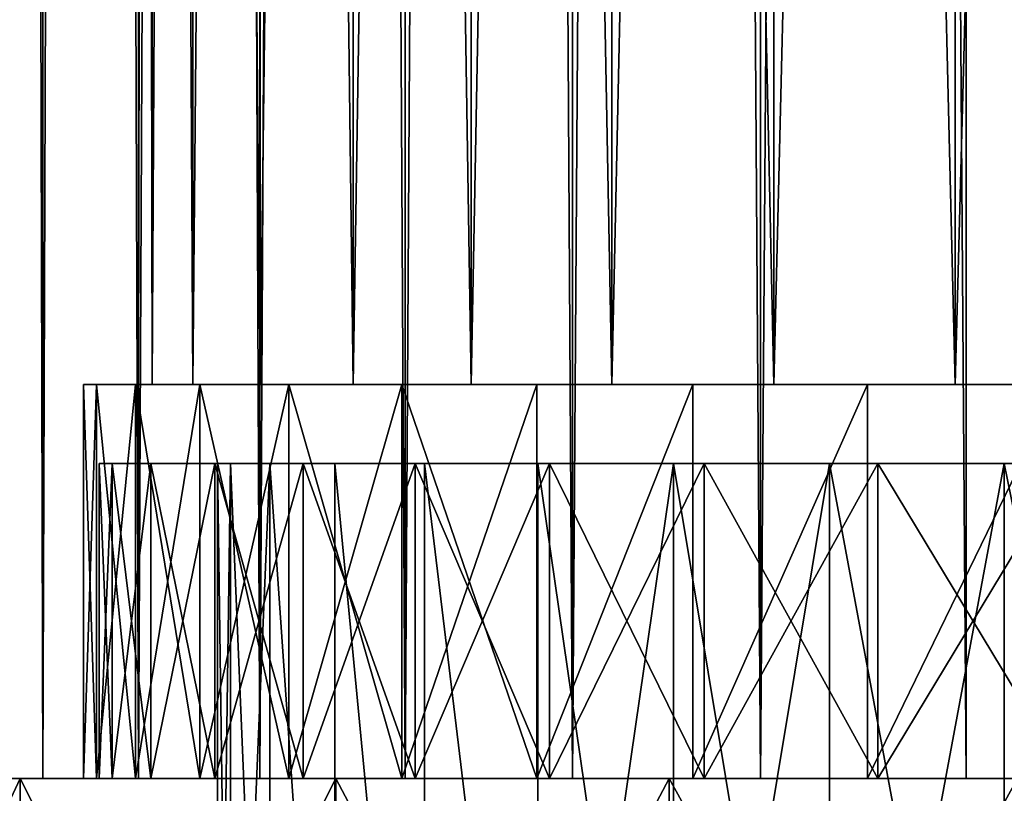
# Model space of a CAD drawing. Header units: millimetres. Extents: x -25 to 64, y -3 to 358.
# Tile 4 of 256: x -14.5 to -8.26, y 0.91 to 5.81. Entities that reach past the tile are written whole.
import ezdxf

# ---------------------------------------------------------------- set-up
doc = ezdxf.new("R2010")
doc.units = ezdxf.units.MM
doc.header["$LTSCALE"] = 52.148148
for name, color, linetype in [('343', 7, 'CONTINUOUS'), ('344', 7, 'CONTINUOUS'), ('345', 7, 'CONTINUOUS'), ('346', 7, 'CONTINUOUS'), ('347', 7, 'CONTINUOUS'), ('348', 7, 'CONTINUOUS'), ('349', 7, 'CONTINUOUS'), ('350', 7, 'CONTINUOUS'), ('359', 7, 'CONTINUOUS'), ('53', 7, 'CONTINUOUS'), ('54', 7, 'CONTINUOUS'), ('55', 7, 'CONTINUOUS'), ('7', 7, 'CONTINUOUS'), ('8', 7, 'CONTINUOUS'), ('94', 7, 'CONTINUOUS'), ('95', 7, 'CONTINUOUS')]:
    doc.layers.add(name, color=color, linetype=linetype)

msp = doc.modelspace()

# ---------------------------------------------------------------- linework, layer by layer
at = {"layer": '343', "color": 7, "linetype": 'CONTINUOUS', "true_color": 0xaaaaaa}
for points in [[(-16.3715, -3, 18.8937), (-14.5014, -3, 20.3644), (-16.3715, 1, 18.8937), (-16.3715, -3, 18.8937)], [(-16.3715, 1, 18.8937), (-14.5014, -3, 20.3644), (-14.5014, 1, 20.3644), (-16.3715, 1, 18.8937)], [(-14.5014, -3, 20.3644), (-12.4999, -3, 21.6507), (-14.5014, 1, 20.3644), (-14.5014, -3, 20.3644)], [(-14.5014, 1, 20.3644), (-12.4999, -3, 21.6507), (-12.4999, 1, 21.6507), (-14.5014, 1, 20.3644)], [(-12.4999, -3, 21.6507), (-10.3854, -3, 22.7408), (-12.4999, 1, 21.6507), (-12.4999, -3, 21.6507)], [(-12.4999, 1, 21.6507), (-10.3854, -3, 22.7408), (-10.3854, 1, 22.7408), (-12.4999, 1, 21.6507)], [(-10.3854, -3, 22.7408), (-8.1766, -3, 23.625), (-10.3854, 1, 22.7408), (-10.3854, -3, 22.7408)], [(-10.3854, 1, 22.7408), (-8.1766, -3, 23.625), (-8.1766, 1, 23.625), (-10.3854, 1, 22.7408)]]:
    msp.add_3dface(points, dxfattribs=at)
at = {"layer": '344', "color": 7, "linetype": 'CONTINUOUS', "true_color": 0xaaaaaa}
for points in [[(-14.7958, 1, -3.2568), (-14.357, 1, -4.8374), (-24.5482, 1, -4.7313), (-14.7958, 1, -3.2568)], [(-14.357, 1, -4.8374), (-13.7498, 1, -6.3613), (-24.5482, 1, -4.7313), (-14.357, 1, -4.8374)], [(-24.5482, 1, -4.7313), (-13.7498, 1, -6.3613), (-23.9873, 1, -7.0432), (-24.5482, 1, -4.7313)], [(-14.357, 1, 4.8374), (-14.7958, 1, 3.2568), (-24.5482, 1, 4.7313), (-14.357, 1, 4.8374)], [(-14.357, 1, 4.8374), (-24.5482, 1, 4.7313), (-23.9873, 1, 7.0432), (-14.357, 1, 4.8374)], [(-13.7498, 1, -6.3613), (-12.9814, 1, -7.8106), (-23.9873, 1, -7.0432), (-13.7498, 1, -6.3613)], [(-12.9814, 1, -7.8106), (-12.0608, 1, -9.1684), (-23.9873, 1, -7.0432), (-12.9814, 1, -7.8106)], [(-23.9873, 1, -7.0432), (-12.0608, 1, -9.1684), (-23.2092, 1, -9.2915), (-23.9873, 1, -7.0432)], [(-12.9814, 1, 7.8106), (-13.7498, 1, 6.3613), (-23.9873, 1, 7.0432), (-12.9814, 1, 7.8106)], [(-12.9814, 1, 7.8106), (-23.9873, 1, 7.0432), (-23.2092, 1, 9.2915), (-12.9814, 1, 7.8106)], [(-13.7498, 1, 6.3613), (-14.357, 1, 4.8374), (-23.9873, 1, 7.0432), (-13.7498, 1, 6.3613)], [(-12.0608, 1, -9.1684), (-10.9988, 1, -10.4186), (-23.2092, 1, -9.2915), (-12.0608, 1, -9.1684)], [(-23.2092, 1, -9.2915), (-10.9988, 1, -10.4186), (-22.2209, 1, -11.4556), (-23.2092, 1, -9.2915)], [(-10.9988, 1, 10.4186), (-12.0608, 1, 9.1684), (-23.2092, 1, 9.2915), (-10.9988, 1, 10.4186)], [(-10.9988, 1, 10.4186), (-23.2092, 1, 9.2915), (-22.2209, 1, 11.4556), (-10.9988, 1, 10.4186)], [(-12.0608, 1, 9.1684), (-12.9814, 1, 7.8106), (-23.2092, 1, 9.2915), (-12.0608, 1, 9.1684)], [(-10.9988, 1, -10.4186), (-9.8079, 1, -11.5468), (-22.2209, 1, -11.4556), (-10.9988, 1, -10.4186)], [(-9.8079, 1, -11.5468), (-8.502, 1, -12.5395), (-22.2209, 1, -11.4556), (-9.8079, 1, -11.5468)], [(-8.502, 1, -12.5395), (-7.0964, 1, -13.3852), (-22.2209, 1, -11.4556), (-8.502, 1, -12.5395)], [(-22.2209, 1, -11.4556), (-7.0964, 1, -13.3852), (-21.0314, 1, -13.516), (-22.2209, 1, -11.4556)], [(-9.8079, 1, 11.5468), (-10.9988, 1, 10.4186), (-22.2209, 1, 11.4556), (-9.8079, 1, 11.5468)], [(-9.8079, 1, 11.5468), (-22.2209, 1, 11.4556), (-21.0314, 1, 13.516), (-9.8079, 1, 11.5468)], [(-7.0964, 1, -13.3852), (-5.6076, 1, -14.074), (-21.0314, 1, -13.516), (-7.0964, 1, -13.3852)], [(-5.6076, 1, -14.074), (-4.053, 1, -14.5978), (-21.0314, 1, -13.516), (-5.6076, 1, -14.074)], [(-4.053, 1, -14.5978), (-2.451, 1, -14.9504), (-21.0314, 1, -13.516), (-4.053, 1, -14.5978)], [(-2.451, 1, -14.9504), (-0.8202, 1, -15.1278), (-21.0314, 1, -13.516), (-2.451, 1, -14.9504)], [(-21.0314, 1, -13.516), (-0.8202, 1, -15.1278), (-19.6513, 1, -15.454), (-21.0314, 1, -13.516)], [(-5.6076, 1, 14.074), (-7.0964, 1, 13.3852), (-21.0314, 1, 13.516), (-5.6076, 1, 14.074)], [(-5.6076, 1, 14.074), (-21.0314, 1, 13.516), (-19.6513, 1, 15.454), (-5.6076, 1, 14.074)], [(-7.0964, 1, 13.3852), (-8.502, 1, 12.5395), (-21.0314, 1, 13.516), (-7.0964, 1, 13.3852)], [(-8.502, 1, 12.5395), (-9.8079, 1, 11.5468), (-21.0314, 1, 13.516), (-8.502, 1, 12.5395)], [(-19.6513, 1, -15.454), (-0.8202, 1, -15.1278), (19.6513, 1, -15.454), (-19.6513, 1, -15.454)], [(0.8202, 1, 15.1278), (-0.8202, 1, 15.1278), (-19.6513, 1, 15.454), (0.8202, 1, 15.1278)], [(0.8202, 1, 15.1278), (-19.6513, 1, 15.454), (19.6513, 1, 15.454), (0.8202, 1, 15.1278)], [(-0.8202, 1, 15.1278), (-2.451, 1, 14.9504), (-19.6513, 1, 15.454), (-0.8202, 1, 15.1278)], [(-2.451, 1, 14.9504), (-4.053, 1, 14.5978), (-19.6513, 1, 15.454), (-2.451, 1, 14.9504)], [(-4.053, 1, 14.5978), (-5.6076, 1, 14.074), (-19.6513, 1, 15.454), (-4.053, 1, 14.5978)], [(-19.6513, 1, 15.454), (-18.0933, 1, 17.252), (19.6513, 1, 15.454), (-19.6513, 1, 15.454)], [(-18.0933, 1, -17.252), (-19.6513, 1, -15.454), (18.0933, 1, -17.252), (-18.0933, 1, -17.252)], [(18.0933, 1, -17.252), (-19.6513, 1, -15.454), (19.6513, 1, -15.454), (18.0933, 1, -17.252)], [(-18.0933, 1, 17.252), (-16.3715, 1, 18.8937), (18.0933, 1, 17.252), (-18.0933, 1, 17.252)], [(-18.0933, 1, 17.252), (18.0933, 1, 17.252), (19.6513, 1, 15.454), (-18.0933, 1, 17.252)], [(-16.3715, 1, -18.8937), (-18.0933, 1, -17.252), (16.3715, 1, -18.8937), (-16.3715, 1, -18.8937)], [(16.3715, 1, -18.8937), (-18.0933, 1, -17.252), (18.0933, 1, -17.252), (16.3715, 1, -18.8937)], [(-16.3715, 1, 18.8937), (-14.5014, 1, 20.3644), (16.3715, 1, 18.8937), (-16.3715, 1, 18.8937)], [(-16.3715, 1, 18.8937), (16.3715, 1, 18.8937), (18.0933, 1, 17.252), (-16.3715, 1, 18.8937)], [(-14.5014, 1, -20.3644), (-16.3715, 1, -18.8937), (14.5014, 1, -20.3644), (-14.5014, 1, -20.3644)], [(14.5014, 1, -20.3644), (-16.3715, 1, -18.8937), (16.3715, 1, -18.8937), (14.5014, 1, -20.3644)], [(-14.5014, 1, 20.3644), (-12.4999, 1, 21.6507), (14.5014, 1, 20.3644), (-14.5014, 1, 20.3644)], [(-14.5014, 1, 20.3644), (14.5014, 1, 20.3644), (16.3715, 1, 18.8937), (-14.5014, 1, 20.3644)], [(-12.4999, 1, -21.6507), (-14.5014, 1, -20.3644), (12.4999, 1, -21.6507), (-12.4999, 1, -21.6507)], [(12.4999, 1, -21.6507), (-14.5014, 1, -20.3644), (14.5014, 1, -20.3644), (12.4999, 1, -21.6507)], [(-12.4999, 1, 21.6507), (-10.3854, 1, 22.7408), (12.4999, 1, 21.6507), (-12.4999, 1, 21.6507)], [(-12.4999, 1, 21.6507), (12.4999, 1, 21.6507), (14.5014, 1, 20.3644), (-12.4999, 1, 21.6507)], [(-10.3854, 1, -22.7408), (-12.4999, 1, -21.6507), (10.3854, 1, -22.7408), (-10.3854, 1, -22.7408)], [(10.3854, 1, -22.7408), (-12.4999, 1, -21.6507), (12.4999, 1, -21.6507), (10.3854, 1, -22.7408)], [(-10.3854, 1, 22.7408), (-8.1766, 1, 23.625), (10.3854, 1, 22.7408), (-10.3854, 1, 22.7408)], [(-10.3854, 1, 22.7408), (10.3854, 1, 22.7408), (12.4999, 1, 21.6507), (-10.3854, 1, 22.7408)], [(-8.1766, 1, -23.625), (-10.3854, 1, -22.7408), (8.1766, 1, -23.625), (-8.1766, 1, -23.625)], [(8.1766, 1, -23.625), (-10.3854, 1, -22.7408), (10.3854, 1, -22.7408), (8.1766, 1, -23.625)]]:
    msp.add_3dface(points, dxfattribs=at)
at = {"layer": '345', "color": 7, "linetype": 'CONTINUOUS', "true_color": 0xaaaaaa}
for points in [[(-14, 1), (-13.9179, 1, 1.5137), (-14, 3), (-14, 1)], [(-14, 3), (-13.9179, 1, 1.5137), (-13.9179, 3, 1.5137), (-14, 3)], [(-13.9179, 1, 1.5137), (-13.6727, 1, 3.0096), (-13.9179, 3, 1.5137), (-13.9179, 1, 1.5137)], [(-13.9179, 3, 1.5137), (-13.6727, 1, 3.0096), (-13.6727, 3, 3.0096), (-13.9179, 3, 1.5137)], [(-13.6727, 1, 3.0096), (-13.2671, 1, 4.4703), (-13.6727, 3, 3.0096), (-13.6727, 1, 3.0096)], [(-13.6727, 3, 3.0096), (-13.2671, 1, 4.4703), (-13.2671, 3, 4.4703), (-13.6727, 3, 3.0096)], [(-13.2671, 1, 4.4703), (-12.706, 1, 5.8785), (-13.2671, 3, 4.4703), (-13.2671, 1, 4.4703)], [(-13.2671, 3, 4.4703), (-12.706, 1, 5.8785), (-12.706, 3, 5.8785), (-13.2671, 3, 4.4703)], [(-12.706, 1, 5.8785), (-11.996, 1, 7.2177), (-12.706, 3, 5.8785), (-12.706, 1, 5.8785)], [(-12.706, 3, 5.8785), (-11.996, 1, 7.2177), (-11.996, 3, 7.2177), (-12.706, 3, 5.8785)], [(-11.996, 1, 7.2177), (-11.1453, 1, 8.4724), (-11.996, 3, 7.2177), (-11.996, 1, 7.2177)], [(-11.996, 3, 7.2177), (-11.1453, 1, 8.4724), (-11.1453, 3, 8.4724), (-11.996, 3, 7.2177)], [(-11.1453, 1, 8.4724), (-10.164, 1, 9.6277), (-11.1453, 3, 8.4724), (-11.1453, 1, 8.4724)], [(-11.1453, 3, 8.4724), (-10.164, 1, 9.6277), (-10.164, 3, 9.6277), (-11.1453, 3, 8.4724)], [(-10.164, 1, 9.6277), (-9.0635, 1, 10.6702), (-10.164, 3, 9.6277), (-10.164, 1, 9.6277)], [(-10.164, 3, 9.6277), (-9.0635, 1, 10.6702), (-9.0635, 3, 10.6702), (-10.164, 3, 9.6277)], [(-9.0635, 1, 10.6702), (-7.8567, 1, 11.5876), (-9.0635, 3, 10.6702), (-9.0635, 1, 10.6702)], [(-9.0635, 3, 10.6702), (-7.8567, 1, 11.5876), (-7.8567, 3, 11.5876), (-9.0635, 3, 10.6702)]]:
    msp.add_3dface(points, dxfattribs=at)
at = {"layer": '346', "color": 7, "linetype": 'CONTINUOUS', "true_color": 0xaaaaaa}
for points in [[(-14, 3), (-13.9179, 3, 1.5137), (-13.25, 3), (-14, 3)], [(-13.9179, 3, -1.5137), (-14, 3), (-13.1667, 3, -1.4836), (-13.9179, 3, -1.5137)], [(-13.1667, 3, -1.4836), (-14, 3), (-13.25, 3), (-13.1667, 3, -1.4836)], [(-13.9179, 3, 1.5137), (-13.6727, 3, 3.0096), (-12.9178, 3, 2.9484), (-13.9179, 3, 1.5137)], [(-13.25, 3), (-13.9179, 3, 1.5137), (-13.1667, 3, 1.4836), (-13.25, 3)], [(-13.1667, 3, 1.4836), (-13.9179, 3, 1.5137), (-12.9178, 3, 2.9484), (-13.1667, 3, 1.4836)], [(-13.6727, 3, -3.0096), (-13.9179, 3, -1.5137), (-12.9178, 3, -2.9484), (-13.6727, 3, -3.0096)], [(-12.9178, 3, -2.9484), (-13.9179, 3, -1.5137), (-13.1667, 3, -1.4836), (-12.9178, 3, -2.9484)], [(-13.6727, 3, 3.0096), (-13.2671, 3, 4.4703), (-12.5064, 3, 4.3763), (-13.6727, 3, 3.0096)], [(-12.9178, 3, 2.9484), (-13.6727, 3, 3.0096), (-12.5064, 3, 4.3763), (-12.9178, 3, 2.9484)], [(-13.2671, 3, -4.4703), (-13.6727, 3, -3.0096), (-12.5064, 3, -4.3763), (-13.2671, 3, -4.4703)], [(-12.5064, 3, -4.3763), (-13.6727, 3, -3.0096), (-12.9178, 3, -2.9484), (-12.5064, 3, -4.3763)], [(-13.2671, 3, 4.4703), (-12.706, 3, 5.8785), (-11.9378, 3, 5.7491), (-13.2671, 3, 4.4703)], [(-12.5064, 3, 4.3763), (-13.2671, 3, 4.4703), (-11.9378, 3, 5.7491), (-12.5064, 3, 4.3763)], [(-12.706, 3, -5.8785), (-13.2671, 3, -4.4703), (-11.9378, 3, -5.7491), (-12.706, 3, -5.8785)], [(-11.9378, 3, -5.7491), (-13.2671, 3, -4.4703), (-12.5064, 3, -4.3763), (-11.9378, 3, -5.7491)], [(-12.706, 3, 5.8785), (-11.996, 3, 7.2177), (-11.2191, 3, 7.0495), (-12.706, 3, 5.8785)], [(-11.9378, 3, 5.7491), (-12.706, 3, 5.8785), (-11.2191, 3, 7.0495), (-11.9378, 3, 5.7491)], [(-11.996, 3, -7.2177), (-12.706, 3, -5.8785), (-11.2191, 3, -7.0495), (-11.996, 3, -7.2177)], [(-11.2191, 3, -7.0495), (-12.706, 3, -5.8785), (-11.9378, 3, -5.7491), (-11.2191, 3, -7.0495)], [(-11.996, 3, 7.2177), (-11.1453, 3, 8.4724), (-10.3593, 3, 8.2612), (-11.996, 3, 7.2177)], [(-11.2191, 3, 7.0495), (-11.996, 3, 7.2177), (-10.3593, 3, 8.2612), (-11.2191, 3, 7.0495)], [(-11.1453, 3, -8.4724), (-11.996, 3, -7.2177), (-10.3593, 3, -8.2612), (-11.1453, 3, -8.4724)], [(-10.3593, 3, -8.2612), (-11.996, 3, -7.2177), (-11.2191, 3, -7.0495), (-10.3593, 3, -8.2612)], [(-11.1453, 3, 8.4724), (-10.164, 3, 9.6277), (-9.3692, 3, 9.3692), (-11.1453, 3, 8.4724)], [(-10.3593, 3, 8.2612), (-11.1453, 3, 8.4724), (-9.3692, 3, 9.3692), (-10.3593, 3, 8.2612)], [(-10.164, 3, -9.6277), (-11.1453, 3, -8.4724), (-9.3692, 3, -9.3692), (-10.164, 3, -9.6277)], [(-9.3692, 3, -9.3692), (-11.1453, 3, -8.4724), (-10.3593, 3, -8.2612), (-9.3692, 3, -9.3692)], [(-10.164, 3, 9.6277), (-9.0635, 3, 10.6702), (-8.2612, 3, 10.3593), (-10.164, 3, 9.6277)], [(-9.3692, 3, 9.3692), (-10.164, 3, 9.6277), (-8.2612, 3, 10.3593), (-9.3692, 3, 9.3692)], [(-9.0635, 3, -10.6702), (-10.164, 3, -9.6277), (-8.2612, 3, -10.3593), (-9.0635, 3, -10.6702)], [(-8.2612, 3, -10.3593), (-10.164, 3, -9.6277), (-9.3692, 3, -9.3692), (-8.2612, 3, -10.3593)], [(-9.0635, 3, 10.6702), (-7.8567, 3, 11.5876), (-7.0495, 3, 11.2191), (-9.0635, 3, 10.6702)], [(-8.2612, 3, 10.3593), (-9.0635, 3, 10.6702), (-7.0495, 3, 11.2191), (-8.2612, 3, 10.3593)], [(-7.8567, 3, -11.5876), (-9.0635, 3, -10.6702), (-7.0495, 3, -11.2191), (-7.8567, 3, -11.5876)], [(-7.0495, 3, -11.2191), (-9.0635, 3, -10.6702), (-8.2612, 3, -10.3593), (-7.0495, 3, -11.2191)]]:
    msp.add_3dface(points, dxfattribs=at)
at = {"layer": '347', "color": 7, "linetype": 'CONTINUOUS', "true_color": 0xaaaaaa}
for points in [[(-13.25, 3), (-13.1667, 3, 1.4836), (-13.25, -2.9573), (-13.25, 3)], [(-13.25, -2.9573), (-13.1667, 3, 1.4836), (-13.1667, -2.9573, 1.4835), (-13.25, -2.9573)], [(-13.1667, 3, 1.4836), (-12.9178, 3, 2.9484), (-13.1667, -2.9573, 1.4835), (-13.1667, 3, 1.4836)], [(-13.1667, -2.9573, 1.4835), (-12.9178, 3, 2.9484), (-12.9178, -2.9573, 2.9484), (-13.1667, -2.9573, 1.4835)], [(-12.9178, 3, 2.9484), (-12.5064, 3, 4.3763), (-12.5065, -2.9573, 4.3762), (-12.9178, 3, 2.9484)], [(-12.9178, -2.9573, 2.9484), (-12.9178, 3, 2.9484), (-12.5065, -2.9573, 4.3762), (-12.9178, -2.9573, 2.9484)], [(-12.5065, -2.9573, 4.3762), (-12.5064, 3, 4.3763), (-11.9378, -2.9573, 5.749), (-12.5065, -2.9573, 4.3762)], [(-12.5064, 3, 4.3763), (-11.9378, 3, 5.7491), (-11.9378, -2.9573, 5.749), (-12.5064, 3, 4.3763)], [(-11.9378, 3, 5.7491), (-11.2191, 3, 7.0495), (-11.2191, -2.9573, 7.0494), (-11.9378, 3, 5.7491)], [(-11.9378, -2.9573, 5.749), (-11.9378, 3, 5.7491), (-11.2191, -2.9573, 7.0494), (-11.9378, -2.9573, 5.749)], [(-11.2191, 3, 7.0495), (-10.3593, 3, 8.2612), (-11.2191, -2.9573, 7.0494), (-11.2191, 3, 7.0495)], [(-11.2191, -2.9573, 7.0494), (-10.3593, 3, 8.2612), (-10.3593, -2.9573, 8.2612), (-11.2191, -2.9573, 7.0494)], [(-10.3593, 3, 8.2612), (-9.3692, 3, 9.3692), (-10.3593, -2.9573, 8.2612), (-10.3593, 3, 8.2612)], [(-10.3593, -2.9573, 8.2612), (-9.3692, 3, 9.3692), (-9.3692, -2.9573, 9.3692), (-10.3593, -2.9573, 8.2612)], [(-9.3692, 3, 9.3692), (-8.2612, 3, 10.3593), (-9.3692, -2.9573, 9.3692), (-9.3692, 3, 9.3692)], [(-9.3692, -2.9573, 9.3692), (-8.2612, 3, 10.3593), (-8.2612, -2.9573, 10.3593), (-9.3692, -2.9573, 9.3692)], [(-8.2612, 3, 10.3593), (-7.0495, 3, 11.2191), (-8.2612, -2.9573, 10.3593), (-8.2612, 3, 10.3593)]]:
    msp.add_3dface(points, dxfattribs=at)
at = {"layer": '348', "color": 7, "linetype": 'CONTINUOUS', "true_color": 0xaaaaaa}
for points in [[(-14.5014, -3, -20.3644), (-16.3715, -3, -18.8937), (-14.5014, 1, -20.3644), (-14.5014, -3, -20.3644)], [(-16.3715, -3, -18.8937), (-16.3715, 1, -18.8937), (-14.5014, 1, -20.3644), (-16.3715, -3, -18.8937)], [(-12.4999, -3, -21.6507), (-14.5014, -3, -20.3644), (-12.4999, 1, -21.6507), (-12.4999, -3, -21.6507)], [(-14.5014, -3, -20.3644), (-14.5014, 1, -20.3644), (-12.4999, 1, -21.6507), (-14.5014, -3, -20.3644)], [(-10.3854, -3, -22.7408), (-12.4999, -3, -21.6507), (-10.3854, 1, -22.7408), (-10.3854, -3, -22.7408)], [(-12.4999, -3, -21.6507), (-12.4999, 1, -21.6507), (-10.3854, 1, -22.7408), (-12.4999, -3, -21.6507)], [(-8.1766, -3, -23.625), (-10.3854, -3, -22.7408), (-8.1766, 1, -23.625), (-8.1766, -3, -23.625)], [(-10.3854, -3, -22.7408), (-10.3854, 1, -22.7408), (-8.1766, 1, -23.625), (-10.3854, -3, -22.7408)]]:
    msp.add_3dface(points, dxfattribs=at)
at = {"layer": '349', "color": 7, "linetype": 'CONTINUOUS', "true_color": 0xaaaaaa}
for points in [[(-14, 1), (-14, 3), (-13.9179, 3, -1.5137), (-14, 1)], [(-14, 1), (-13.9179, 3, -1.5137), (-13.9179, 1, -1.5137), (-14, 1)], [(-13.9179, 3, -1.5137), (-13.6727, 3, -3.0096), (-13.9179, 1, -1.5137), (-13.9179, 3, -1.5137)], [(-13.9179, 1, -1.5137), (-13.6727, 3, -3.0096), (-13.6727, 1, -3.0096), (-13.9179, 1, -1.5137)], [(-13.6727, 3, -3.0096), (-13.2671, 3, -4.4703), (-13.6727, 1, -3.0096), (-13.6727, 3, -3.0096)], [(-13.6727, 1, -3.0096), (-13.2671, 3, -4.4703), (-13.2671, 1, -4.4703), (-13.6727, 1, -3.0096)], [(-13.2671, 3, -4.4703), (-12.706, 3, -5.8785), (-13.2671, 1, -4.4703), (-13.2671, 3, -4.4703)], [(-13.2671, 1, -4.4703), (-12.706, 3, -5.8785), (-12.706, 1, -5.8785), (-13.2671, 1, -4.4703)], [(-12.706, 3, -5.8785), (-11.996, 3, -7.2177), (-12.706, 1, -5.8785), (-12.706, 3, -5.8785)], [(-12.706, 1, -5.8785), (-11.996, 3, -7.2177), (-11.996, 1, -7.2177), (-12.706, 1, -5.8785)], [(-11.996, 3, -7.2177), (-11.1453, 3, -8.4724), (-11.996, 1, -7.2177), (-11.996, 3, -7.2177)], [(-11.996, 1, -7.2177), (-11.1453, 3, -8.4724), (-11.1453, 1, -8.4724), (-11.996, 1, -7.2177)], [(-11.1453, 3, -8.4724), (-10.164, 3, -9.6277), (-11.1453, 1, -8.4724), (-11.1453, 3, -8.4724)], [(-11.1453, 1, -8.4724), (-10.164, 3, -9.6277), (-10.164, 1, -9.6277), (-11.1453, 1, -8.4724)], [(-10.164, 3, -9.6277), (-9.0635, 3, -10.6702), (-10.164, 1, -9.6277), (-10.164, 3, -9.6277)], [(-10.164, 1, -9.6277), (-9.0635, 3, -10.6702), (-9.0635, 1, -10.6702), (-10.164, 1, -9.6277)], [(-9.0635, 3, -10.6702), (-7.8567, 3, -11.5876), (-9.0635, 1, -10.6702), (-9.0635, 3, -10.6702)], [(-9.0635, 1, -10.6702), (-7.8567, 3, -11.5876), (-7.8567, 1, -11.5876), (-9.0635, 1, -10.6702)]]:
    msp.add_3dface(points, dxfattribs=at)
at = {"layer": '350', "color": 7, "linetype": 'CONTINUOUS', "true_color": 0xaaaaaa}
for points in [[(-13.1667, 3, -1.4836), (-13.25, 3), (-13.1667, -2.9573, -1.4835), (-13.1667, 3, -1.4836)], [(-13.25, 3), (-13.25, -2.9573), (-13.1667, -2.9573, -1.4835), (-13.25, 3)], [(-12.9178, 3, -2.9484), (-13.1667, 3, -1.4836), (-12.9178, -2.9573, -2.9484), (-12.9178, 3, -2.9484)], [(-12.9178, -2.9573, -2.9484), (-13.1667, 3, -1.4836), (-13.1667, -2.9573, -1.4835), (-12.9178, -2.9573, -2.9484)], [(-12.5064, 3, -4.3763), (-12.9178, 3, -2.9484), (-12.5065, -2.9573, -4.3762), (-12.5064, 3, -4.3763)], [(-12.5065, -2.9573, -4.3762), (-12.9178, 3, -2.9484), (-12.9178, -2.9573, -2.9484), (-12.5065, -2.9573, -4.3762)], [(-11.9378, -2.9573, -5.749), (-12.5064, 3, -4.3763), (-12.5065, -2.9573, -4.3762), (-11.9378, -2.9573, -5.749)], [(-11.9378, 3, -5.7491), (-12.5064, 3, -4.3763), (-11.9378, -2.9573, -5.749), (-11.9378, 3, -5.7491)], [(-11.2191, 3, -7.0495), (-11.9378, 3, -5.7491), (-11.2191, -2.9573, -7.0494), (-11.2191, 3, -7.0495)], [(-11.2191, -2.9573, -7.0494), (-11.9378, 3, -5.7491), (-11.9378, -2.9573, -5.749), (-11.2191, -2.9573, -7.0494)], [(-10.3593, 3, -8.2612), (-11.2191, 3, -7.0495), (-10.3593, -2.9573, -8.2612), (-10.3593, 3, -8.2612)], [(-10.3593, -2.9573, -8.2612), (-11.2191, 3, -7.0495), (-11.2191, -2.9573, -7.0494), (-10.3593, -2.9573, -8.2612)], [(-9.3692, 3, -9.3692), (-10.3593, 3, -8.2612), (-9.3692, -2.9573, -9.3692), (-9.3692, 3, -9.3692)], [(-9.3692, -2.9573, -9.3692), (-10.3593, 3, -8.2612), (-10.3593, -2.9573, -8.2612), (-9.3692, -2.9573, -9.3692)], [(-8.2612, 3, -10.3593), (-9.3692, 3, -9.3692), (-8.2612, -2.9573, -10.3593), (-8.2612, 3, -10.3593)], [(-8.2612, -2.9573, -10.3593), (-9.3692, 3, -9.3692), (-9.3692, -2.9573, -9.3692), (-8.2612, -2.9573, -10.3593)], [(-7.0495, 3, -11.2191), (-8.2612, 3, -10.3593), (-7.0494, -2.9573, -11.2191), (-7.0495, 3, -11.2191)], [(-7.0494, -2.9573, -11.2191), (-8.2612, 3, -10.3593), (-8.2612, -2.9573, -10.3593), (-7.0494, -2.9573, -11.2191)]]:
    msp.add_3dface(points, dxfattribs=at)
at = {"layer": '359', "color": 7, "linetype": 'CONTINUOUS', "true_color": 0xaaaaaa}
for points in [[(-14.1, 1), (-14.0173, 1, 1.5245), (-14, 1), (-14.1, 1)], [(-14.0173, 1, -1.5245), (-14.1, 1), (-13.9179, 1, -1.5137), (-14.0173, 1, -1.5245)], [(-14.1, 1), (-14, 1), (-13.9179, 1, -1.5137), (-14.1, 1)], [(-14.0173, 1, 1.5245), (-13.7704, 1, 3.0311), (-13.6727, 1, 3.0096), (-14.0173, 1, 1.5245)], [(-14.0173, 1, 1.5245), (-13.6727, 1, 3.0096), (-13.9179, 1, 1.5137), (-14.0173, 1, 1.5245)], [(-14.0173, 1, 1.5245), (-13.9179, 1, 1.5137), (-14, 1), (-14.0173, 1, 1.5245)], [(-13.7704, 1, -3.0311), (-14.0173, 1, -1.5245), (-13.6727, 1, -3.0096), (-13.7704, 1, -3.0311)], [(-14.0173, 1, -1.5245), (-13.9179, 1, -1.5137), (-13.6727, 1, -3.0096), (-14.0173, 1, -1.5245)], [(-13.7704, 1, 3.0311), (-13.3619, 1, 4.5022), (-13.2671, 1, 4.4703), (-13.7704, 1, 3.0311)], [(-13.7704, 1, 3.0311), (-13.2671, 1, 4.4703), (-13.6727, 1, 3.0096), (-13.7704, 1, 3.0311)], [(-13.3619, 1, -4.5022), (-13.7704, 1, -3.0311), (-13.2671, 1, -4.4703), (-13.3619, 1, -4.5022)], [(-13.7704, 1, -3.0311), (-13.6727, 1, -3.0096), (-13.2671, 1, -4.4703), (-13.7704, 1, -3.0311)], [(-13.3619, 1, 4.5022), (-12.7968, 1, 5.9204), (-12.706, 1, 5.8785), (-13.3619, 1, 4.5022)], [(-13.3619, 1, 4.5022), (-12.706, 1, 5.8785), (-13.2671, 1, 4.4703), (-13.3619, 1, 4.5022)], [(-12.7968, 1, -5.9204), (-13.3619, 1, -4.5022), (-12.706, 1, -5.8785), (-12.7968, 1, -5.9204)], [(-13.3619, 1, -4.5022), (-13.2671, 1, -4.4703), (-12.706, 1, -5.8785), (-13.3619, 1, -4.5022)], [(-12.7968, 1, 5.9204), (-12.0817, 1, 7.2693), (-11.996, 1, 7.2177), (-12.7968, 1, 5.9204)], [(-12.7968, 1, 5.9204), (-11.996, 1, 7.2177), (-12.706, 1, 5.8785), (-12.7968, 1, 5.9204)], [(-12.0817, 1, -7.2693), (-12.7968, 1, -5.9204), (-11.996, 1, -7.2177), (-12.0817, 1, -7.2693)], [(-12.7968, 1, -5.9204), (-12.706, 1, -5.8785), (-11.996, 1, -7.2177), (-12.7968, 1, -5.9204)], [(-12.0817, 1, 7.2693), (-11.2249, 1, 8.533), (-11.1453, 1, 8.4724), (-12.0817, 1, 7.2693)], [(-12.0817, 1, 7.2693), (-11.1453, 1, 8.4724), (-11.996, 1, 7.2177), (-12.0817, 1, 7.2693)], [(-11.2249, 1, -8.533), (-12.0817, 1, -7.2693), (-11.1453, 1, -8.4724), (-11.2249, 1, -8.533)], [(-12.0817, 1, -7.2693), (-11.996, 1, -7.2177), (-11.1453, 1, -8.4724), (-12.0817, 1, -7.2693)], [(-11.2249, 1, 8.533), (-10.2365, 1, 9.6966), (-10.164, 1, 9.6277), (-11.2249, 1, 8.533)], [(-11.2249, 1, 8.533), (-10.164, 1, 9.6277), (-11.1453, 1, 8.4724), (-11.2249, 1, 8.533)], [(-10.2365, 1, -9.6966), (-11.2249, 1, -8.533), (-10.164, 1, -9.6277), (-10.2365, 1, -9.6966)], [(-11.2249, 1, -8.533), (-11.1453, 1, -8.4724), (-10.164, 1, -9.6277), (-11.2249, 1, -8.533)], [(-10.2365, 1, 9.6966), (-9.1282, 1, 10.7465), (-9.0635, 1, 10.6702), (-10.2365, 1, 9.6966)], [(-10.2365, 1, 9.6966), (-9.0635, 1, 10.6702), (-10.164, 1, 9.6277), (-10.2365, 1, 9.6966)], [(-9.1282, 1, -10.7465), (-10.2365, 1, -9.6966), (-9.0635, 1, -10.6702), (-9.1282, 1, -10.7465)], [(-10.2365, 1, -9.6966), (-10.164, 1, -9.6277), (-9.0635, 1, -10.6702), (-10.2365, 1, -9.6966)], [(-9.1282, 1, 10.7465), (-7.9127, 1, 11.6704), (-7.8567, 1, 11.5876), (-9.1282, 1, 10.7465)], [(-9.1282, 1, 10.7465), (-7.8567, 1, 11.5876), (-9.0635, 1, 10.6702), (-9.1282, 1, 10.7465)], [(-7.9127, 1, -11.6704), (-9.1282, 1, -10.7465), (-7.8567, 1, -11.5876), (-7.9127, 1, -11.6704)], [(-9.1282, 1, -10.7465), (-9.0635, 1, -10.6702), (-7.8567, 1, -11.5876), (-9.1282, 1, -10.7465)]]:
    msp.add_3dface(points, dxfattribs=at)
at = {"layer": '53', "color": 7, "linetype": 'CONTINUOUS', "true_color": 0xaaaaaa}
for points in [[(-13.75, 3.5), (-13.6635, 3.5, 1.5396), (-14.1, 3.5), (-13.75, 3.5)], [(-13.75, 3.5), (-14.1, 3.5), (-14.0173, 3.5, -1.5245), (-13.75, 3.5)], [(-14.1, 3.5), (-13.6635, 3.5, 1.5396), (-14.0173, 3.5, 1.5245), (-14.1, 3.5)], [(-13.6635, 3.5, -1.5396), (-13.75, 3.5), (-14.0173, 3.5, -1.5245), (-13.6635, 3.5, -1.5396)], [(-14.0173, 3.5, 1.5245), (-13.6635, 3.5, 1.5396), (-13.7704, 3.5, 3.0311), (-14.0173, 3.5, 1.5245)], [(-13.7704, 3.5, -3.0311), (-13.6635, 3.5, -1.5396), (-14.0173, 3.5, -1.5245), (-13.7704, 3.5, -3.0311)], [(-13.6635, 3.5, 1.5396), (-13.4053, 3.5, 3.0594), (-13.7704, 3.5, 3.0311), (-13.6635, 3.5, 1.5396)], [(-13.7704, 3.5, 3.0311), (-13.4053, 3.5, 3.0594), (-13.3619, 3.5, 4.5022), (-13.7704, 3.5, 3.0311)], [(-13.4053, 3.5, -3.0594), (-13.6635, 3.5, -1.5396), (-13.7704, 3.5, -3.0311), (-13.4053, 3.5, -3.0594)], [(-13.3619, 3.5, -4.5022), (-13.4053, 3.5, -3.0594), (-13.7704, 3.5, -3.0311), (-13.3619, 3.5, -4.5022)], [(-13.4053, 3.5, 3.0594), (-12.9783, 3.5, 4.5417), (-13.3619, 3.5, 4.5022), (-13.4053, 3.5, 3.0594)], [(-12.9783, 3.5, -4.5417), (-13.4053, 3.5, -3.0594), (-13.3619, 3.5, -4.5022), (-12.9783, 3.5, -4.5417)], [(-13.3619, 3.5, 4.5022), (-12.9783, 3.5, 4.5417), (-12.7968, 3.5, 5.9204), (-13.3619, 3.5, 4.5022)], [(-12.7968, 3.5, -5.9204), (-12.9783, 3.5, -4.5417), (-13.3619, 3.5, -4.5022), (-12.7968, 3.5, -5.9204)], [(-12.9783, 3.5, 4.5417), (-12.3885, 3.5, 5.9656), (-12.7968, 3.5, 5.9204), (-12.9783, 3.5, 4.5417)], [(-12.3885, 3.5, -5.9656), (-12.9783, 3.5, -4.5417), (-12.7968, 3.5, -5.9204), (-12.3885, 3.5, -5.9656)], [(-12.7968, 3.5, 5.9204), (-12.3885, 3.5, 5.9656), (-12.0817, 3.5, 7.2693), (-12.7968, 3.5, 5.9204)], [(-12.0817, 3.5, -7.2693), (-12.3885, 3.5, -5.9656), (-12.7968, 3.5, -5.9204), (-12.0817, 3.5, -7.2693)], [(-12.3885, 3.5, 5.9656), (-11.6423, 3.5, 7.3157), (-12.0817, 3.5, 7.2693), (-12.3885, 3.5, 5.9656)], [(-11.6423, 3.5, -7.3157), (-12.3885, 3.5, -5.9656), (-12.0817, 3.5, -7.2693), (-11.6423, 3.5, -7.3157)], [(-12.0817, 3.5, 7.2693), (-11.6423, 3.5, 7.3157), (-11.2249, 3.5, 8.5329), (-12.0817, 3.5, 7.2693)], [(-11.2249, 3.5, -8.5329), (-11.6423, 3.5, -7.3157), (-12.0817, 3.5, -7.2693), (-11.2249, 3.5, -8.5329)], [(-11.6423, 3.5, 7.3157), (-10.7503, 3.5, 8.5728), (-11.2249, 3.5, 8.5329), (-11.6423, 3.5, 7.3157)], [(-10.7503, 3.5, -8.5728), (-11.6423, 3.5, -7.3157), (-11.2249, 3.5, -8.5329), (-10.7503, 3.5, -8.5728)], [(-11.2249, 3.5, 8.5329), (-10.7503, 3.5, 8.5728), (-10.2366, 3.5, 9.6965), (-11.2249, 3.5, 8.5329)], [(-10.2366, 3.5, -9.6965), (-10.7503, 3.5, -8.5728), (-11.2249, 3.5, -8.5329), (-10.2366, 3.5, -9.6965)], [(-10.7503, 3.5, 8.5728), (-9.7227, 3.5, 9.7227), (-10.2366, 3.5, 9.6965), (-10.7503, 3.5, 8.5728)], [(-9.7227, 3.5, -9.7227), (-10.7503, 3.5, -8.5728), (-10.2366, 3.5, -9.6965), (-9.7227, 3.5, -9.7227)], [(-10.2366, 3.5, 9.6965), (-9.7227, 3.5, 9.7227), (-9.1282, 3.5, 10.7464), (-10.2366, 3.5, 9.6965)], [(-9.1282, 3.5, -10.7464), (-9.7227, 3.5, -9.7227), (-10.2366, 3.5, -9.6965), (-9.1282, 3.5, -10.7464)], [(-9.7227, 3.5, 9.7227), (-8.5728, 3.5, 10.7503), (-9.1282, 3.5, 10.7464), (-9.7227, 3.5, 9.7227)], [(-8.5728, 3.5, -10.7503), (-9.7227, 3.5, -9.7227), (-9.1282, 3.5, -10.7464), (-8.5728, 3.5, -10.7503)], [(-8.5728, 3.5, 10.7503), (-7.3157, 3.5, 11.6423), (-9.1282, 3.5, 10.7464), (-8.5728, 3.5, 10.7503)], [(-9.1282, 3.5, 10.7464), (-7.3157, 3.5, 11.6423), (-7.9128, 3.5, 11.6704), (-9.1282, 3.5, 10.7464)], [(-7.9128, 3.5, -11.6704), (-8.5728, 3.5, -10.7503), (-9.1282, 3.5, -10.7464), (-7.9128, 3.5, -11.6704)], [(-7.3157, 3.5, -11.6423), (-8.5728, 3.5, -10.7503), (-7.9128, 3.5, -11.6704), (-7.3157, 3.5, -11.6423)]]:
    msp.add_3dface(points, dxfattribs=at)
at = {"layer": '54', "color": 7, "linetype": 'CONTINUOUS', "true_color": 0xaaaaaa}
for points in [[(-14.1, 3.5), (-14.0173, 3.5, 1.5245), (-14.1, 1), (-14.1, 3.5)], [(-14.1, 1), (-14.0173, 3.5, 1.5245), (-14.0173, 1, 1.5245), (-14.1, 1)], [(-14.0173, 3.5, 1.5245), (-13.7704, 3.5, 3.0311), (-14.0173, 1, 1.5245), (-14.0173, 3.5, 1.5245)], [(-14.0173, 1, 1.5245), (-13.7704, 3.5, 3.0311), (-13.7704, 1, 3.0311), (-14.0173, 1, 1.5245)], [(-13.7704, 3.5, 3.0311), (-13.3619, 3.5, 4.5022), (-13.7704, 1, 3.0311), (-13.7704, 3.5, 3.0311)], [(-13.7704, 1, 3.0311), (-13.3619, 3.5, 4.5022), (-13.3619, 1, 4.5022), (-13.7704, 1, 3.0311)], [(-13.3619, 3.5, 4.5022), (-12.7968, 3.5, 5.9204), (-13.3619, 1, 4.5022), (-13.3619, 3.5, 4.5022)], [(-13.3619, 1, 4.5022), (-12.7968, 3.5, 5.9204), (-12.7968, 1, 5.9204), (-13.3619, 1, 4.5022)], [(-12.7968, 3.5, 5.9204), (-12.0817, 3.5, 7.2693), (-12.7968, 1, 5.9204), (-12.7968, 3.5, 5.9204)], [(-12.7968, 1, 5.9204), (-12.0817, 3.5, 7.2693), (-12.0817, 1, 7.2693), (-12.7968, 1, 5.9204)], [(-12.0817, 3.5, 7.2693), (-11.2249, 3.5, 8.5329), (-12.0817, 1, 7.2693), (-12.0817, 3.5, 7.2693)], [(-12.0817, 1, 7.2693), (-11.2249, 3.5, 8.5329), (-11.2249, 1, 8.533), (-12.0817, 1, 7.2693)], [(-11.2249, 3.5, 8.5329), (-10.2366, 3.5, 9.6965), (-11.2249, 1, 8.533), (-11.2249, 3.5, 8.5329)], [(-11.2249, 1, 8.533), (-10.2366, 3.5, 9.6965), (-10.2365, 1, 9.6966), (-11.2249, 1, 8.533)], [(-10.2366, 3.5, 9.6965), (-9.1282, 3.5, 10.7464), (-10.2365, 1, 9.6966), (-10.2366, 3.5, 9.6965)], [(-10.2365, 1, 9.6966), (-9.1282, 3.5, 10.7464), (-9.1282, 1, 10.7465), (-10.2365, 1, 9.6966)], [(-9.1282, 3.5, 10.7464), (-7.9128, 3.5, 11.6704), (-9.1282, 1, 10.7465), (-9.1282, 3.5, 10.7464)], [(-9.1282, 1, 10.7465), (-7.9128, 3.5, 11.6704), (-7.9127, 1, 11.6704), (-9.1282, 1, 10.7465)]]:
    msp.add_3dface(points, dxfattribs=at)
at = {"layer": '55', "color": 7, "linetype": 'CONTINUOUS', "true_color": 0xaaaaaa}
for points in [[(-14.0173, 3.5, -1.5245), (-14.1, 3.5), (-14.0173, 1, -1.5245), (-14.0173, 3.5, -1.5245)], [(-14.1, 3.5), (-14.1, 1), (-14.0173, 1, -1.5245), (-14.1, 3.5)], [(-13.7704, 3.5, -3.0311), (-14.0173, 3.5, -1.5245), (-13.7704, 1, -3.0311), (-13.7704, 3.5, -3.0311)], [(-13.7704, 1, -3.0311), (-14.0173, 3.5, -1.5245), (-14.0173, 1, -1.5245), (-13.7704, 1, -3.0311)], [(-13.3619, 3.5, -4.5022), (-13.7704, 3.5, -3.0311), (-13.3619, 1, -4.5022), (-13.3619, 3.5, -4.5022)], [(-13.3619, 1, -4.5022), (-13.7704, 3.5, -3.0311), (-13.7704, 1, -3.0311), (-13.3619, 1, -4.5022)], [(-12.7968, 3.5, -5.9204), (-13.3619, 3.5, -4.5022), (-12.7968, 1, -5.9204), (-12.7968, 3.5, -5.9204)], [(-12.7968, 1, -5.9204), (-13.3619, 3.5, -4.5022), (-13.3619, 1, -4.5022), (-12.7968, 1, -5.9204)], [(-12.0817, 3.5, -7.2693), (-12.7968, 3.5, -5.9204), (-12.0817, 1, -7.2693), (-12.0817, 3.5, -7.2693)], [(-12.0817, 1, -7.2693), (-12.7968, 3.5, -5.9204), (-12.7968, 1, -5.9204), (-12.0817, 1, -7.2693)], [(-11.2249, 3.5, -8.5329), (-12.0817, 3.5, -7.2693), (-11.2249, 1, -8.533), (-11.2249, 3.5, -8.5329)], [(-11.2249, 1, -8.533), (-12.0817, 3.5, -7.2693), (-12.0817, 1, -7.2693), (-11.2249, 1, -8.533)], [(-10.2366, 3.5, -9.6965), (-11.2249, 3.5, -8.5329), (-11.2249, 1, -8.533), (-10.2366, 3.5, -9.6965)], [(-10.2365, 1, -9.6966), (-10.2366, 3.5, -9.6965), (-11.2249, 1, -8.533), (-10.2365, 1, -9.6966)], [(-9.1282, 3.5, -10.7464), (-10.2366, 3.5, -9.6965), (-10.2365, 1, -9.6966), (-9.1282, 3.5, -10.7464)], [(-9.1282, 1, -10.7465), (-9.1282, 3.5, -10.7464), (-10.2365, 1, -9.6966), (-9.1282, 1, -10.7465)], [(-7.9128, 3.5, -11.6704), (-9.1282, 3.5, -10.7464), (-9.1282, 1, -10.7465), (-7.9128, 3.5, -11.6704)], [(-7.9127, 1, -11.6704), (-7.9128, 3.5, -11.6704), (-9.1282, 1, -10.7465), (-7.9127, 1, -11.6704)]]:
    msp.add_3dface(points, dxfattribs=at)
at = {"layer": '7', "color": 7, "linetype": 'CONTINUOUS', "true_color": 0xaaaaaa}
for points in [[(-13.75, 51), (-13.6635, 51, 1.5395), (-13.75, 3.5), (-13.75, 51)], [(-13.75, 3.5), (-13.6635, 51, 1.5395), (-13.6635, 3.5, 1.5396), (-13.75, 3.5)], [(-13.6635, 51, 1.5395), (-13.4053, 51, 3.0597), (-13.6635, 3.5, 1.5396), (-13.6635, 51, 1.5395)], [(-13.6635, 3.5, 1.5396), (-13.4053, 51, 3.0597), (-13.4053, 3.5, 3.0594), (-13.6635, 3.5, 1.5396)], [(-13.4053, 51, 3.0597), (-12.9784, 51, 4.5413), (-13.4053, 3.5, 3.0594), (-13.4053, 51, 3.0597)], [(-13.4053, 3.5, 3.0594), (-12.9784, 51, 4.5413), (-12.9783, 3.5, 4.5417), (-13.4053, 3.5, 3.0594)], [(-12.9784, 51, 4.5413), (-12.3883, 51, 5.9659), (-12.9783, 3.5, 4.5417), (-12.9784, 51, 4.5413)], [(-12.9783, 3.5, 4.5417), (-12.3883, 51, 5.9659), (-12.3885, 3.5, 5.9656), (-12.9783, 3.5, 4.5417)], [(-12.3883, 51, 5.9659), (-11.6425, 51, 7.3154), (-12.3885, 3.5, 5.9656), (-12.3883, 51, 5.9659)], [(-12.3885, 3.5, 5.9656), (-11.6425, 51, 7.3154), (-11.6423, 3.5, 7.3157), (-12.3885, 3.5, 5.9656)], [(-11.6425, 51, 7.3154), (-10.7502, 51, 8.5729), (-11.6423, 3.5, 7.3157), (-11.6425, 51, 7.3154)], [(-11.6423, 3.5, 7.3157), (-10.7502, 51, 8.5729), (-10.7503, 3.5, 8.5728), (-11.6423, 3.5, 7.3157)], [(-10.7502, 51, 8.5729), (-9.7227, 51, 9.7227), (-10.7503, 3.5, 8.5728), (-10.7502, 51, 8.5729)], [(-10.7503, 3.5, 8.5728), (-9.7227, 51, 9.7227), (-9.7227, 3.5, 9.7227), (-10.7503, 3.5, 8.5728)], [(-9.7227, 51, 9.7227), (-8.5729, 51, 10.7502), (-9.7227, 3.5, 9.7227), (-9.7227, 51, 9.7227)], [(-9.7227, 3.5, 9.7227), (-8.5729, 51, 10.7502), (-8.5728, 3.5, 10.7503), (-9.7227, 3.5, 9.7227)], [(-8.5729, 51, 10.7502), (-7.3154, 51, 11.6425), (-8.5728, 3.5, 10.7503), (-8.5729, 51, 10.7502)], [(-8.5728, 3.5, 10.7503), (-7.3154, 51, 11.6425), (-7.3157, 3.5, 11.6423), (-8.5728, 3.5, 10.7503)]]:
    msp.add_3dface(points, dxfattribs=at)
at = {"layer": '8', "color": 7, "linetype": 'CONTINUOUS', "true_color": 0xaaaaaa}
for points in [[(-13.6635, 51, -1.5395), (-13.75, 51), (-13.6635, 3.5, -1.5396), (-13.6635, 51, -1.5395)], [(-13.75, 51), (-13.75, 3.5), (-13.6635, 3.5, -1.5396), (-13.75, 51)], [(-13.4053, 51, -3.0597), (-13.6635, 51, -1.5395), (-13.4053, 3.5, -3.0594), (-13.4053, 51, -3.0597)], [(-13.4053, 3.5, -3.0594), (-13.6635, 51, -1.5395), (-13.6635, 3.5, -1.5396), (-13.4053, 3.5, -3.0594)], [(-12.9784, 51, -4.5413), (-13.4053, 51, -3.0597), (-12.9783, 3.5, -4.5417), (-12.9784, 51, -4.5413)], [(-12.9783, 3.5, -4.5417), (-13.4053, 51, -3.0597), (-13.4053, 3.5, -3.0594), (-12.9783, 3.5, -4.5417)], [(-12.3883, 51, -5.9659), (-12.9784, 51, -4.5413), (-12.3885, 3.5, -5.9656), (-12.3883, 51, -5.9659)], [(-12.3885, 3.5, -5.9656), (-12.9784, 51, -4.5413), (-12.9783, 3.5, -4.5417), (-12.3885, 3.5, -5.9656)], [(-11.6423, 3.5, -7.3157), (-12.3883, 51, -5.9659), (-12.3885, 3.5, -5.9656), (-11.6423, 3.5, -7.3157)], [(-11.6425, 51, -7.3154), (-12.3883, 51, -5.9659), (-11.6423, 3.5, -7.3157), (-11.6425, 51, -7.3154)], [(-10.7502, 51, -8.5729), (-11.6425, 51, -7.3154), (-10.7503, 3.5, -8.5728), (-10.7502, 51, -8.5729)], [(-10.7503, 3.5, -8.5728), (-11.6425, 51, -7.3154), (-11.6423, 3.5, -7.3157), (-10.7503, 3.5, -8.5728)], [(-9.7227, 3.5, -9.7227), (-10.7502, 51, -8.5729), (-10.7503, 3.5, -8.5728), (-9.7227, 3.5, -9.7227)], [(-9.7227, 51, -9.7227), (-10.7502, 51, -8.5729), (-9.7227, 3.5, -9.7227), (-9.7227, 51, -9.7227)], [(-8.5729, 51, -10.7502), (-9.7227, 51, -9.7227), (-8.5728, 3.5, -10.7503), (-8.5729, 51, -10.7502)], [(-8.5728, 3.5, -10.7503), (-9.7227, 51, -9.7227), (-9.7227, 3.5, -9.7227), (-8.5728, 3.5, -10.7503)], [(-7.3154, 51, -11.6425), (-8.5729, 51, -10.7502), (-7.3157, 3.5, -11.6423), (-7.3154, 51, -11.6425)], [(-7.3157, 3.5, -11.6423), (-8.5729, 51, -10.7502), (-8.5728, 3.5, -10.7503), (-7.3157, 3.5, -11.6423)]]:
    msp.add_3dface(points, dxfattribs=at)
at = {"layer": '94', "color": 7, "linetype": 'CONTINUOUS', "true_color": 0xaaaaaa}
for points in [[(-14.7959, 177, -3.2565), (-14.3568, 177, -4.8377), (-14.7958, 1, -3.2568), (-14.7959, 177, -3.2565)], [(-14.7958, 1, -3.2568), (-14.3568, 177, -4.8377), (-14.357, 1, -4.8374), (-14.7958, 1, -3.2568)], [(-14.3568, 177, -4.8377), (-13.7499, 177, -6.361), (-14.357, 1, -4.8374), (-14.3568, 177, -4.8377)], [(-14.357, 1, -4.8374), (-13.7499, 177, -6.361), (-13.7498, 1, -6.3613), (-14.357, 1, -4.8374)], [(-13.7499, 177, -6.361), (-12.9811, 177, -7.8111), (-13.7498, 1, -6.3613), (-13.7499, 177, -6.361)], [(-13.7498, 1, -6.3613), (-12.9811, 177, -7.8111), (-12.9814, 1, -7.8106), (-13.7498, 1, -6.3613)], [(-12.9811, 177, -7.8111), (-12.0611, 177, -9.1681), (-12.9814, 1, -7.8106), (-12.9811, 177, -7.8111)], [(-12.9814, 1, -7.8106), (-12.0611, 177, -9.1681), (-12.0608, 1, -9.1684), (-12.9814, 1, -7.8106)], [(-12.0611, 177, -9.1681), (-10.9986, 177, -10.4189), (-12.0608, 1, -9.1684), (-12.0611, 177, -9.1681)], [(-12.0608, 1, -9.1684), (-10.9986, 177, -10.4189), (-10.9988, 1, -10.4186), (-12.0608, 1, -9.1684)], [(-10.9986, 177, -10.4189), (-9.8081, 177, -11.5466), (-10.9988, 1, -10.4186), (-10.9986, 177, -10.4189)], [(-10.9988, 1, -10.4186), (-9.8081, 177, -11.5466), (-9.8079, 1, -11.5468), (-10.9988, 1, -10.4186)], [(-9.8081, 177, -11.5466), (-8.5019, 177, -12.5395), (-9.8079, 1, -11.5468), (-9.8081, 177, -11.5466)], [(-9.8079, 1, -11.5468), (-8.5019, 177, -12.5395), (-8.502, 1, -12.5395), (-9.8079, 1, -11.5468)], [(-8.502, 1, -12.5395), (-8.5019, 177, -12.5395), (-7.0964, 1, -13.3852), (-8.502, 1, -12.5395)], [(-8.5019, 177, -12.5395), (-7.0963, 177, -13.3852), (-7.0964, 1, -13.3852), (-8.5019, 177, -12.5395)]]:
    msp.add_3dface(points, dxfattribs=at)
at = {"layer": '95', "color": 7, "linetype": 'CONTINUOUS', "true_color": 0xaaaaaa}
for points in [[(-14.3568, 177, 4.8377), (-14.7959, 177, 3.2565), (-14.357, 1, 4.8374), (-14.3568, 177, 4.8377)], [(-14.357, 1, 4.8374), (-14.7959, 177, 3.2565), (-14.7958, 1, 3.2568), (-14.357, 1, 4.8374)], [(-13.7498, 1, 6.3613), (-14.3568, 177, 4.8377), (-14.357, 1, 4.8374), (-13.7498, 1, 6.3613)], [(-13.7499, 177, 6.361), (-14.3568, 177, 4.8377), (-13.7498, 1, 6.3613), (-13.7499, 177, 6.361)], [(-12.9811, 177, 7.8111), (-13.7499, 177, 6.361), (-12.9814, 1, 7.8106), (-12.9811, 177, 7.8111)], [(-12.9814, 1, 7.8106), (-13.7499, 177, 6.361), (-13.7498, 1, 6.3613), (-12.9814, 1, 7.8106)], [(-12.0608, 1, 9.1684), (-12.9811, 177, 7.8111), (-12.9814, 1, 7.8106), (-12.0608, 1, 9.1684)], [(-12.0611, 177, 9.1681), (-12.9811, 177, 7.8111), (-12.0608, 1, 9.1684), (-12.0611, 177, 9.1681)], [(-10.9986, 177, 10.4189), (-12.0611, 177, 9.1681), (-10.9988, 1, 10.4186), (-10.9986, 177, 10.4189)], [(-10.9988, 1, 10.4186), (-12.0611, 177, 9.1681), (-12.0608, 1, 9.1684), (-10.9988, 1, 10.4186)], [(-9.8079, 1, 11.5468), (-10.9986, 177, 10.4189), (-10.9988, 1, 10.4186), (-9.8079, 1, 11.5468)], [(-9.8081, 177, 11.5466), (-10.9986, 177, 10.4189), (-9.8079, 1, 11.5468), (-9.8081, 177, 11.5466)], [(-8.5019, 177, 12.5395), (-9.8081, 177, 11.5466), (-8.502, 1, 12.5395), (-8.5019, 177, 12.5395)], [(-8.502, 1, 12.5395), (-9.8081, 177, 11.5466), (-9.8079, 1, 11.5468), (-8.502, 1, 12.5395)], [(-7.0964, 1, 13.3852), (-8.5019, 177, 12.5395), (-8.502, 1, 12.5395), (-7.0964, 1, 13.3852)], [(-7.0963, 177, 13.3852), (-8.5019, 177, 12.5395), (-7.0964, 1, 13.3852), (-7.0963, 177, 13.3852)]]:
    msp.add_3dface(points, dxfattribs=at)

doc.saveas('drawing.dxf')
